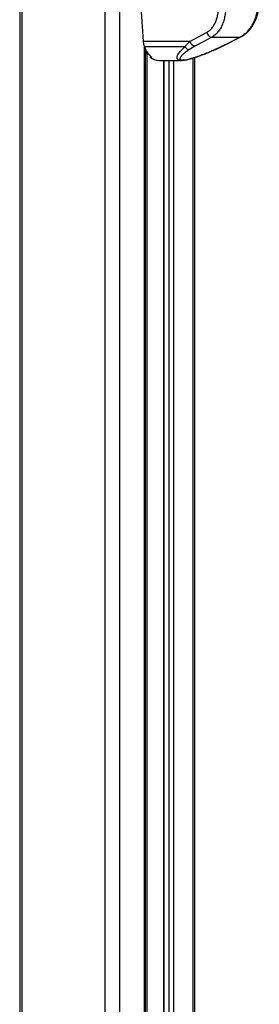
# Paper-space layout 'In Ground Anchor' of a CAD drawing. Header units: millimetres. Extents: x 38476 to 443956, y 10848 to 406945.
# Tile 44 of 71: x 292355 to 300757, y 98474 to 133012. Entities that reach past the tile are written whole.
import ezdxf

# ---------------------------------------------------------------- set-up
doc = ezdxf.new("R2010")
doc.units = ezdxf.units.MM

psp = doc.layouts.new('In Ground Anchor')

# ---------------------------------------------------------------- linework, layer by layer
at = {"color": 7, "linetype": 'Continuous', "lineweight": 25, "ltscale": 50}
for p, q in [((292355.4, 185584.5), (292355.4, 41884.5)), ((296604.1, 133458.8), (296686.8, 132248.7)), ((298320.6, 132248.7), (298910.5, 132565.3)), ((299091.3, 132396.9), (300071.6, 132396.9)), ((299471.4, 132089.1), (300104.6, 132405.7)), ((298320.6, 132248.7), (296686.8, 132248.7)), ((298145.1, 132060), (296727.3, 132060)), ((296765.6, 41884.5), (296765.6, 131971.9)), ((298501.8, 132080.3), (298310.5, 131967)), ((299197.4, 131967), (299438.1, 132080.3)), ((296765.6, 131817.5), (296859.2, 131821)), ((296934.3, 131737.8), (296934.3, 131692.8)), ((296987.4, 131692.8), (296934.3, 131692.8)), ((298500.6, 41884.5), (298500.6, 131688.8)), ((297234.8, 131586.2), (298024.1, 131586.2)), ((297394.3, 131586.2), (297394.3, 56305.2))]:
    psp.add_line(p, q, dxfattribs=at)
at = {"color": 8, "linetype": 'Continuous', "lineweight": 25, "ltscale": 50}
for p, q in [((292424.8, 185584.5), (292424.8, 41884.5)), ((295342.3, 185584.5), (295342.3, 41884.5)), ((295855.3, 185584.5), (295855.3, 41884.5)), ((300107.4, 132408.8), (300071.6, 132396.9)), ((296731, 41884.5), (296731, 132050.5)), ((296836.2, 131852.2), (296765.6, 131849.7)), ((296765.6, 131817.5), (296859.1, 131821.1)), ((296812.9, 131819.3), (296812.9, 56609.5)), ((298430.2, 131666.7), (298430.2, 41884.5)), ((297405, 131586.2), (297405, 56299.8)), ((297599.5, 56093), (297599.5, 131586.2)), ((297753.8, 131586.2), (297753.8, 41884.5))]:
    psp.add_line(p, q, dxfattribs=at)
at = {"color": 7, "linetype": 'Continuous', "lineweight": 25, "ltscale": 50, "flags": 128}
for points in [[(299091.3, 132396.9), (298835.4, 132259.5), (298501.8, 132080.3)], [(299438.1, 132080.3), (299713.1, 132217.7), (300071.6, 132396.9)], [(296686.8, 132248.7), (296689, 132224), (296691.9, 132199.6), (296695.8, 132175.4), (296700.4, 132151.5), (296706, 132127.9), (296712.3, 132104.8), (296719.4, 132082.2), (296727.3, 132060)], [(296727.3, 132060), (296750.9, 132003.2), (296777.3, 131948.9), (296806.5, 131897.5), (296838.2, 131849.3), (296872.3, 131804.5), (296908.7, 131763.3), (296947.1, 131726), (296987.4, 131692.8)]]:
    psp.add_lwpolyline(points, dxfattribs=at)
at = {"color": 8, "linetype": 'Continuous', "lineweight": 25, "ltscale": 50, "flags": 128}
for points in [[(299222, 131971.6), (299211.6, 131968.3), (299197.4, 131967)], [(299471.3, 132089), (299461, 132084.7), (299438.1, 132080.3)]]:
    psp.add_lwpolyline(points, dxfattribs=at)
at = {"color": 7, "linetype": 'Continuous', "lineweight": 25, "ltscale": 2500}
for centre, radius, start, end in [((298318.8, 132175.4), 208.5, 213.59017, 267.72669), ((298544.3, 132307.6), 231.3, 194.76788, 259.41552), ((297242, 132083.1), 497, 231.74453, 269.17125)]:
    psp.add_arc(centre, radius, start, end, dxfattribs=at)
at = {"color": 7, "linetype": 'Continuous', "lineweight": 25, "ltscale": 50}
for points, knots in [([(298910.5, 132565.3), (298943.7, 132585.8), (299010.2, 132626.9), (299097.7, 132716.4), (299173.9, 132823.5), (299236, 132947.8), (299282.4, 133086.7), (299312, 133236.1), (299326, 133392.8), (299320.6, 133499.1), (299318, 133552.3)], [0, 0, 0, 0, 0.1244048, 0.2494744, 0.3738551, 0.4989897, 0.623387, 0.7492229, 0.8747011, 1, 1, 1, 1]), ([(299569.2, 133571.5), (299571.9, 133508.3), (299577.2, 133382), (299560, 133196.3), (299525, 133018.8), (299470.5, 132853.4), (299398.1, 132705.2), (299309.2, 132577.5), (299207.3, 132470.6), (299129.9, 132421.5), (299091.3, 132396.9)], [0, 0, 0, 0, 0.1250781, 0.2499561, 0.3753487, 0.5000018, 0.6255521, 0.7498958, 0.87499, 1, 1, 1, 1]), ([(300071.6, 132396.9), (300115.3, 132421.3), (300202.6, 132470.2), (300323.3, 132576.6), (300432.9, 132703.8), (300528.5, 132852), (300607.1, 133017), (300666.9, 133194.9), (300708.8, 133381), (300719.1, 133508), (300724.2, 133571.5)], [0, 0, 0, 0, 0.124254, 0.2487548, 0.3736729, 0.4983119, 0.6239514, 0.7486481, 0.874353, 1, 1, 1, 1]), ([(300107.9, 132407.4), (300148.3, 132430.2), (300222, 132471.8), (300315.4, 132549.2), (300385.4, 132619.2), (300434.4, 132676.5), (300469.3, 132721.7), (300501.3, 132766.6), (300539.8, 132826), (300588, 132911.9), (300635.5, 133015), (300678.6, 133131.8), (300714.5, 133258), (300744.1, 133403.2), (300752.7, 133506.5), (300757.2, 133560.7)], [0, 0, 0, 0, 0.1140634, 0.2084227, 0.2840344, 0.3401265, 0.3768776, 0.4093969, 0.4605319, 0.5309185, 0.6202864, 0.6990895, 0.7886219, 0.8891861, 1, 1, 1, 1]), ([(298910.5, 132565.3), (298919.2, 132544.1), (298937.1, 132500.2), (298983.4, 132445.3), (299037.7, 132406.6), (299073.8, 132400.1), (299091.3, 132396.9)], [0, 0, 0, 0, 0.2419334, 0.5000014, 0.7580671, 1, 1, 1, 1]), ([(298310.5, 131967), (298259.5, 131931.7), (298162.9, 131864.8), (298048.5, 131768.3), (297990.1, 131698.4), (297973.7, 131652.3), (297977.8, 131624.6), (298004.5, 131604.3), (298060.2, 131596.4), (298136.3, 131601), (298246, 131620.5), (298369.3, 131652.8), (298492.8, 131690.9), (298637.9, 131740.3), (298812.2, 131805.2), (299010.3, 131885.5), (299135, 131939.9), (299197.4, 131967)], [0, 0, 0, 0, 0.1200439, 0.2271719, 0.3338359, 0.3739226, 0.4139052, 0.4609804, 0.4957187, 0.5304593, 0.5716249, 0.6316942, 0.6777422, 0.7238543, 0.8156716, 0.9078709, 1, 1, 1, 1]), ([(298027.3, 131587.3), (298038.3, 131587.1), (298073, 131586.5), (298136.3, 131594.6), (298217, 131609.1), (298302.1, 131629.4), (298393.7, 131654.8), (298493.3, 131685.9), (298605.1, 131723.6), (298730.1, 131768.8), (298867.8, 131822), (299018.1, 131883.6), (299138.2, 131934.2), (299206.6, 131964.9), (299221.9, 131971.8)], [0, 0, 0, 0, 0.029277, 0.092774, 0.154214, 0.218204, 0.2877093, 0.3650635, 0.4516336, 0.5558647, 0.6735878, 0.8037363, 0.9560521, 1, 1, 1, 1]), ([(298145.1, 132060), (298170, 132091), (298220.2, 132153.5), (298287, 132216.8), (298320.6, 132248.7)], [0, 0, 0, 0, 0.4966171, 1, 1, 1, 1]), ([(299222, 131971.8), (299251, 131984.7), (299326.1, 132018.2), (299408.2, 132057.4), (299459.9, 132083.4), (299471, 132089)], [0, 0, 0, 0, 0.3314682, 0.8567681, 1, 1, 1, 1])]:
    psp.add_open_spline(points, degree=3, knots=knots, dxfattribs=at)
at = {"color": 8, "linetype": 'Continuous', "lineweight": 25, "ltscale": 50}
psp.add_open_spline([(298027.3, 131587.1), (298022.6, 131586.8), (297988.9, 131584.4), (297938.3, 131594.7), (297892.6, 131618.8), (297873.9, 131654.9), (297872.1, 131696.4), (297886.4, 131745.9), (297926.6, 131821.9), (298006.8, 131926.6), (298097.9, 132014.5), (298145.1, 132060)], degree=3, knots=[0, 0, 0, 0, 0.0125651, 0.0909152, 0.1933012, 0.2746544, 0.3579726, 0.4599335, 0.5619952, 0.7729693, 1, 1, 1, 1], dxfattribs=at)

doc.saveas('drawing.dxf')
